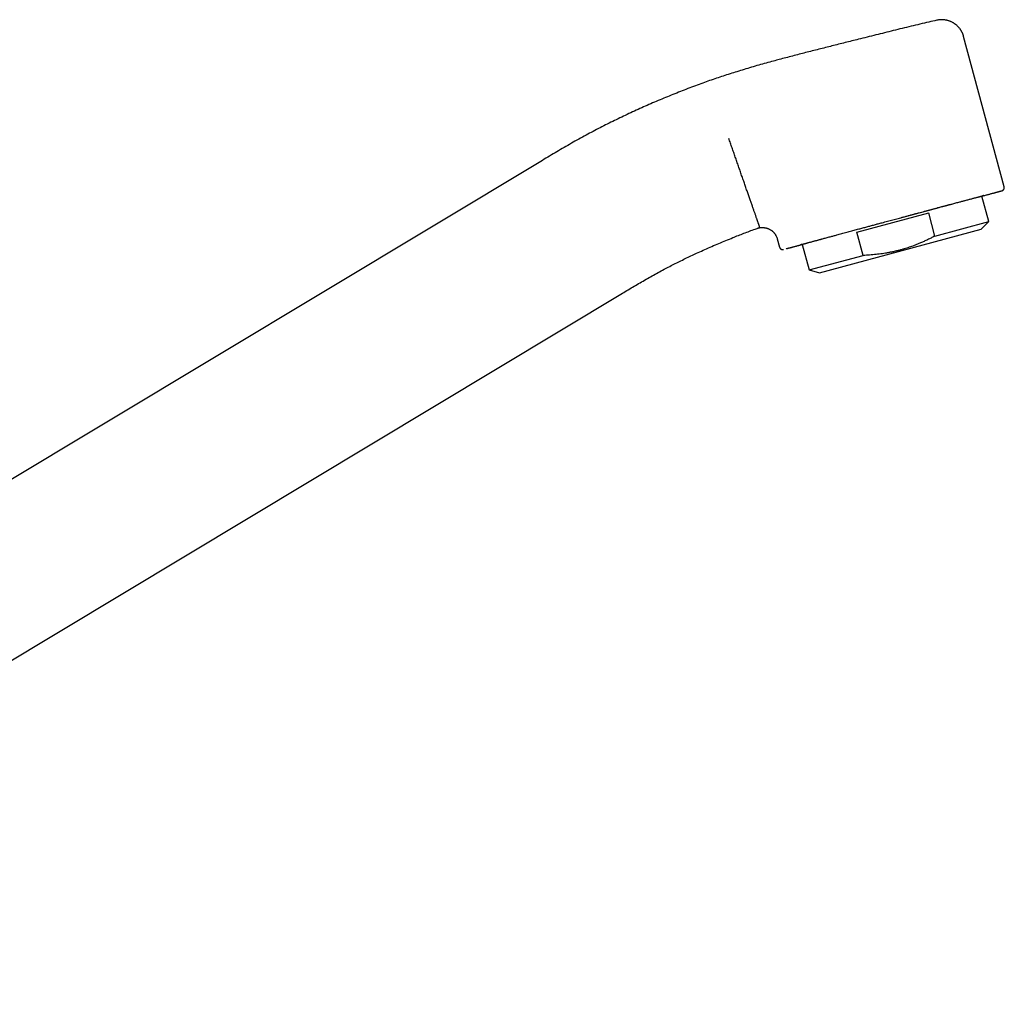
# Model space of a CAD drawing. Header units: millimetres. Extents: x 8 to 757, y 12 to 525.
# Tile 24 of 24: x 630 to 757, y 399 to 525. Entities that reach past the tile are written whole.
import ezdxf

# ---------------------------------------------------------------- set-up
doc = ezdxf.new("R2010")
doc.units = ezdxf.units.MM

msp = doc.modelspace()

# ---------------------------------------------------------------- linework, layer by layer
at = {"color": 7, "linetype": 'Continuous', "lineweight": 30}
for p, q in [((756.97, 503.75), (751.74, 523.14)), ((697.41, 507.17), (575.36, 433.84)), ((754.99, 499.29), (754.1, 502.57)), ((737.97, 497.91), (747.23, 500.41)), ((748.04, 497.41), (747.23, 500.41)), ((748.04, 497.41), (754.99, 499.29)), ((754.01, 498.31), (754.99, 499.29)), ((733.16, 492.68), (754.01, 498.31)), ((738.77, 494.91), (737.97, 497.91)), ((727.71, 497.04), (728, 495.96)), ((728.87, 495.78), (728.91, 495.79)), ((728.87, 495.78), (728.87, 495.78)), ((730.93, 496.34), (731.82, 493.04)), ((731.82, 493.04), (738.77, 494.91)), ((731.82, 493.04), (733.16, 492.68)), ((556.86, 399.39), (707.72, 490.03))]:
    msp.add_line(p, q, dxfattribs=at)
for points, knots in [([(748.28, 525.23), (747.94, 525.16), (747.21, 524.99), (746.1, 524.73), (744.96, 524.46), (743.81, 524.18), (742.3, 523.8), (740.42, 523.34), (738.35, 522.82), (736.46, 522.35), (734.76, 521.92), (733.06, 521.49), (731.36, 521.06), (729.66, 520.62), (728.52, 520.32), (727.96, 520.17)], [0, 0, 0, 0, 0.050323, 0.106651, 0.162983, 0.219318, 0.275654, 0.386314, 0.496974, 0.580809, 0.664646, 0.748486, 0.832325, 0.916164, 1, 1, 1, 1]), ([(751.74, 523.14), (751.73, 523.18), (751.72, 523.24), (751.69, 523.33), (751.66, 523.41), (751.63, 523.49), (751.6, 523.55), (751.57, 523.61), (751.55, 523.66), (751.53, 523.7), (751.51, 523.73), (751.5, 523.76), (751.49, 523.77), (751.48, 523.79), (751.47, 523.81), (751.46, 523.82), (751.45, 523.84), (751.44, 523.87), (751.41, 523.91), (751.37, 523.98), (751.33, 524.04), (751.27, 524.12), (751.21, 524.2), (751.13, 524.29), (751.05, 524.39), (750.95, 524.49), (750.86, 524.57), (750.78, 524.64), (750.7, 524.7), (750.62, 524.76), (750.53, 524.82), (750.42, 524.89), (750.31, 524.95), (750.19, 525.02), (750.06, 525.08), (749.92, 525.13), (749.77, 525.18), (749.63, 525.22), (749.47, 525.25), (749.31, 525.28), (749.16, 525.3), (749.01, 525.3), (748.86, 525.31), (748.71, 525.3), (748.56, 525.28), (748.42, 525.26), (748.32, 525.24), (748.28, 525.23)], [0, 0, 0, 0, 0.023016, 0.044387, 0.064037, 0.081896, 0.097905, 0.112014, 0.124179, 0.134365, 0.142543, 0.148579, 0.152712, 0.156465, 0.160528, 0.164903, 0.169591, 0.174508, 0.18871, 0.203919, 0.223355, 0.243841, 0.264772, 0.293484, 0.322964, 0.353195, 0.384155, 0.404023, 0.425529, 0.449033, 0.474532, 0.502012, 0.530909, 0.561665, 0.594236, 0.628565, 0.661241, 0.695246, 0.730504, 0.766929, 0.804422, 0.836404, 0.868984, 0.902089, 0.935642, 0.969565, 1, 1, 1, 1]), ([(748.28, 525.23), (748.28, 525.23), (748.28, 525.23), (748.28, 525.23), (748.28, 525.23)], [0, 0, 0, 0, 0.859544, 1, 1, 1, 1]), ([(727.96, 520.17), (727.71, 520.1), (727.14, 519.95), (726.26, 519.71), (725.31, 519.45), (724.37, 519.17), (723.43, 518.89), (722.51, 518.61), (721.61, 518.33), (720.73, 518.04), (719.85, 517.75), (718.98, 517.45), (718.07, 517.12), (717.14, 516.78), (716.17, 516.42), (715.21, 516.04), (714.25, 515.66), (713.3, 515.27), (712.34, 514.87), (711.39, 514.47), (710.45, 514.05), (709.51, 513.63), (708.57, 513.19), (707.64, 512.75), (706.71, 512.3), (705.78, 511.85), (704.86, 511.38), (703.95, 510.9), (703.02, 510.41), (702.09, 509.89), (701.14, 509.37), (700.21, 508.83), (699.27, 508.28), (698.34, 507.73), (697.72, 507.36), (697.41, 507.17)], [0, 0, 0, 0, 0.023434, 0.05288, 0.082327, 0.111774, 0.14122, 0.170665, 0.198427, 0.226187, 0.253946, 0.281706, 0.309466, 0.34045, 0.371434, 0.40242, 0.433408, 0.464396, 0.495385, 0.526374, 0.557363, 0.58835, 0.619337, 0.650322, 0.681305, 0.712287, 0.743269, 0.774251, 0.805233, 0.837692, 0.870154, 0.902616, 0.935079, 0.967541, 1, 1, 1, 1]), ([(725.44, 498.54), (725.44, 498.54), (725.44, 498.55), (725.43, 498.57), (725.42, 498.6), (725.41, 498.64), (725.39, 498.69), (725.37, 498.75), (725.35, 498.81), (725.32, 498.89), (725.29, 498.97), (725.26, 499.07), (725.22, 499.17), (725.18, 499.28), (725.14, 499.4), (725.1, 499.53), (725.05, 499.66), (725, 499.81), (724.95, 499.96), (724.89, 500.13), (724.83, 500.3), (724.77, 500.48), (724.7, 500.67), (724.63, 500.86), (724.56, 501.07), (724.49, 501.28), (724.41, 501.5), (724.33, 501.73), (724.25, 501.97), (724.16, 502.21), (724.08, 502.46), (723.99, 502.72), (723.9, 502.98), (723.8, 503.24), (723.71, 503.52), (723.61, 503.79), (723.52, 504.07), (723.42, 504.36), (723.32, 504.65), (723.21, 504.94), (723.11, 505.23), (723.01, 505.53), (722.91, 505.82), (722.8, 506.12), (722.7, 506.41), (722.6, 506.71), (722.49, 507.01), (722.39, 507.3), (722.29, 507.6), (722.19, 507.89), (722.08, 508.19), (721.98, 508.49), (721.87, 508.8), (721.77, 509.1), (721.66, 509.4), (721.56, 509.7), (721.49, 509.89), (721.46, 509.99)], [0, 0, 0, 0, 0.018126, 0.036458, 0.054991, 0.073722, 0.092644, 0.111753, 0.131042, 0.148877, 0.166854, 0.184966, 0.203209, 0.221575, 0.240059, 0.258169, 0.276378, 0.294679, 0.313066, 0.331531, 0.350066, 0.368665, 0.38732, 0.406024, 0.424768, 0.443544, 0.462345, 0.481162, 0.499987, 0.518812, 0.537629, 0.55643, 0.575207, 0.593951, 0.612655, 0.63131, 0.64991, 0.668446, 0.686912, 0.705299, 0.723601, 0.741811, 0.759923, 0.77757, 0.79511, 0.812538, 0.829849, 0.847037, 0.864097, 0.881025, 0.897816, 0.915256, 0.932538, 0.949656, 0.966609, 0.983391, 1, 1, 1, 1]), ([(754.11, 502.55), (754.12, 502.56), (754.21, 502.58), (754.36, 502.62), (754.57, 502.68), (754.77, 502.73), (754.95, 502.78), (755.13, 502.83), (755.3, 502.88), (755.46, 502.92), (755.61, 502.96), (755.76, 503), (755.89, 503.04), (756, 503.07), (756.1, 503.1), (756.19, 503.12), (756.27, 503.14), (756.34, 503.16), (756.41, 503.18), (756.46, 503.2), (756.52, 503.21), (756.56, 503.22), (756.6, 503.24), (756.64, 503.25), (756.67, 503.25), (756.69, 503.26), (756.71, 503.27), (756.72, 503.27), (756.72, 503.27), (756.73, 503.28), (756.74, 503.28), (756.75, 503.28), (756.77, 503.29), (756.78, 503.3), (756.79, 503.31), (756.8, 503.31), (756.81, 503.32), (756.82, 503.33), (756.84, 503.34), (756.86, 503.36), (756.89, 503.38), (756.91, 503.41), (756.92, 503.44), (756.94, 503.46), (756.95, 503.5), (756.97, 503.53), (756.98, 503.57), (756.98, 503.6), (756.98, 503.63), (756.98, 503.65), (756.98, 503.68), (756.98, 503.71), (756.97, 503.74), (756.97, 503.75)], [0, 0, 0, 0, 0.006215, 0.04852, 0.090826, 0.13238, 0.173938, 0.215495, 0.257049, 0.299357, 0.341665, 0.383974, 0.426283, 0.468594, 0.501838, 0.535169, 0.568853, 0.602909, 0.637338, 0.670283, 0.703562, 0.736983, 0.769805, 0.801958, 0.833447, 0.859386, 0.88486, 0.894672, 0.903774, 0.912047, 0.919502, 0.926999, 0.933486, 0.939013, 0.94144, 0.94268, 0.944485, 0.946969, 0.950166, 0.95392, 0.957639, 0.961287, 0.964875, 0.968417, 0.971921, 0.976374, 0.980485, 0.984249, 0.986379, 0.988952, 0.992114, 0.995818, 1, 1, 1, 1]), ([(730.93, 496.33), (730.92, 496.33), (730.9, 496.33), (730.86, 496.32), (730.82, 496.31), (730.79, 496.3), (730.75, 496.29), (730.72, 496.28), (730.7, 496.28), (730.69, 496.27), (730.69, 496.27), (730.69, 496.28), (730.71, 496.28), (730.74, 496.29), (730.78, 496.3), (730.84, 496.32), (730.91, 496.34), (731, 496.36), (731.1, 496.39), (731.21, 496.42), (731.32, 496.45), (731.44, 496.48), (731.57, 496.52), (731.7, 496.56), (731.85, 496.6), (732, 496.64), (732.17, 496.68), (732.33, 496.73), (732.51, 496.78), (732.69, 496.83), (732.86, 496.87), (733.01, 496.91), (733.13, 496.95), (733.26, 496.98), (733.39, 497.02), (733.56, 497.06), (733.77, 497.12), (734.01, 497.19), (734.27, 497.25), (734.51, 497.32), (734.74, 497.38), (734.96, 497.44), (735.17, 497.5), (735.42, 497.57), (735.69, 497.64), (736.01, 497.73), (736.33, 497.81), (736.66, 497.9), (736.98, 497.99), (737.3, 498.07), (737.6, 498.16), (737.91, 498.24), (738.2, 498.32), (738.48, 498.39), (738.73, 498.46), (738.99, 498.53), (739.24, 498.6), (739.5, 498.67), (739.74, 498.73), (739.99, 498.8), (740.23, 498.86), (740.48, 498.93), (740.73, 499), (740.98, 499.07), (741.26, 499.14), (741.57, 499.22), (741.91, 499.32), (742.25, 499.41), (742.6, 499.5), (742.94, 499.59), (743.28, 499.68), (743.64, 499.78), (744.02, 499.88), (744.43, 499.99), (744.83, 500.1), (745.22, 500.2), (745.62, 500.31), (745.99, 500.41), (746.34, 500.5), (746.67, 500.59), (746.99, 500.68), (747.32, 500.77), (747.63, 500.85), (747.94, 500.93), (748.25, 501.01), (748.54, 501.09), (748.83, 501.17), (749.11, 501.25), (749.35, 501.31), (749.55, 501.36), (749.72, 501.41), (749.89, 501.45), (750.05, 501.5), (750.25, 501.55), (750.48, 501.61), (750.75, 501.68), (751, 501.75), (751.23, 501.81), (751.43, 501.87), (751.62, 501.91), (751.79, 501.96), (751.98, 502.01), (752.18, 502.07), (752.4, 502.12), (752.6, 502.18), (752.8, 502.23), (752.97, 502.27), (753.13, 502.32), (753.28, 502.36), (753.42, 502.39), (753.54, 502.42), (753.64, 502.45), (753.73, 502.47), (753.81, 502.5), (753.89, 502.52), (753.96, 502.53), (754.02, 502.55), (754.07, 502.56), (754.13, 502.58), (754.17, 502.59), (754.21, 502.6), (754.25, 502.61), (754.28, 502.62), (754.31, 502.62), (754.33, 502.63), (754.35, 502.63), (754.35, 502.63), (754.34, 502.63), (754.32, 502.62), (754.3, 502.62), (754.25, 502.6), (754.19, 502.59), (754.15, 502.57), (754.11, 502.56), (754.11, 502.56)], [0, 0, 0, 0, 0.002397, 0.0084074, 0.0144227, 0.0204456, 0.0264788, 0.0346339, 0.042773, 0.0509028, 0.0590303, 0.0671621, 0.0753052, 0.0834662, 0.093182, 0.1028761, 0.1125601, 0.1222455, 0.1319438, 0.1416664, 0.1499959, 0.1583083, 0.1666109, 0.1749108, 0.1832153, 0.1915318, 0.1998674, 0.2078596, 0.2158362, 0.2238038, 0.2317686, 0.2367767, 0.2417878, 0.2468035, 0.2518255, 0.2568553, 0.2654455, 0.2740195, 0.2825851, 0.2911505, 0.2978855, 0.3046291, 0.3113851, 0.3177624, 0.3268429, 0.335914, 0.3449851, 0.3540657, 0.3631651, 0.3712666, 0.3793547, 0.3874361, 0.3955173, 0.4018713, 0.4082326, 0.4146045, 0.4213461, 0.4273647, 0.4333772, 0.4393862, 0.4453945, 0.451405, 0.4574203, 0.4634431, 0.4694763, 0.4776314, 0.4857705, 0.4939003, 0.5020278, 0.5101596, 0.5183026, 0.5264637, 0.5361794, 0.5458736, 0.5555576, 0.5652429, 0.5749412, 0.5846638, 0.5929934, 0.6013058, 0.6096083, 0.6179082, 0.6262128, 0.6345292, 0.6428648, 0.650857, 0.6588337, 0.6668013, 0.6747661, 0.6797742, 0.6847853, 0.689801, 0.694823, 0.6998528, 0.708443, 0.717017, 0.7255827, 0.7341481, 0.7408831, 0.7476267, 0.7543827, 0.7607601, 0.7698406, 0.7789117, 0.7879828, 0.7970634, 0.8061629, 0.8142644, 0.8223525, 0.8304339, 0.8385152, 0.8448692, 0.8512305, 0.8576024, 0.864344, 0.8703626, 0.8763751, 0.8823841, 0.8883925, 0.894403, 0.9004183, 0.9064411, 0.9124743, 0.9206294, 0.9287685, 0.9368984, 0.9450258, 0.9531577, 0.9613007, 0.9694617, 0.9791775, 0.9888717, 0.9985557, 1, 1, 1, 1]), ([(743.42, 499.73), (743.53, 499.76), (743.75, 499.81), (744.08, 499.9), (744.4, 499.99), (744.73, 500.08), (745.05, 500.16), (745.4, 500.26), (745.75, 500.35), (746.13, 500.45), (746.5, 500.55), (746.8, 500.63), (747.03, 500.69), (747.2, 500.74), (747.37, 500.78), (747.53, 500.83), (747.7, 500.87), (747.87, 500.92), (748.03, 500.96), (748.19, 501), (748.35, 501.05), (748.5, 501.09), (748.69, 501.14), (748.92, 501.2), (749.19, 501.27), (749.46, 501.34), (749.73, 501.42), (749.91, 501.47), (750, 501.49)], [0, 0, 0, 0, 0.046739, 0.0936, 0.14061, 0.187792, 0.235174, 0.282174, 0.337182, 0.39217, 0.447178, 0.502242, 0.527192, 0.552349, 0.57772, 0.60331, 0.629127, 0.655176, 0.679955, 0.704951, 0.730168, 0.755084, 0.77837, 0.820704, 0.864019, 0.90833, 0.953652, 1, 1, 1, 1]), ([(707.72, 490.03), (707.97, 490.18), (708.48, 490.49), (709.24, 490.94), (710.01, 491.39), (710.78, 491.83), (711.55, 492.27), (712.33, 492.7), (713.09, 493.11), (713.83, 493.5), (714.55, 493.87), (715.28, 494.23), (716.01, 494.59), (716.75, 494.94), (717.53, 495.3), (718.37, 495.68), (719.27, 496.08), (720.17, 496.46), (721.07, 496.84), (721.91, 497.18), (722.68, 497.49), (723.4, 497.77), (724.12, 498.04), (724.69, 498.25), (725.02, 498.37), (725.11, 498.4)], [0, 0, 0, 0, 0.045912, 0.091834, 0.13776, 0.183686, 0.229609, 0.275528, 0.321443, 0.363527, 0.405609, 0.447692, 0.489777, 0.531865, 0.573958, 0.624475, 0.674997, 0.725521, 0.776045, 0.826566, 0.866257, 0.905945, 0.945629, 0.98531, 1, 1, 1, 1]), ([(725.11, 498.4), (725.13, 498.41), (725.19, 498.43), (725.29, 498.46), (725.38, 498.48), (725.46, 498.49), (725.53, 498.5), (725.59, 498.51), (725.64, 498.51), (725.68, 498.51), (725.71, 498.51), (725.74, 498.52), (725.76, 498.52), (725.78, 498.52), (725.8, 498.52), (725.83, 498.51), (725.87, 498.51), (725.92, 498.51), (725.99, 498.5), (726.07, 498.49), (726.15, 498.48), (726.24, 498.46), (726.33, 498.44), (726.43, 498.4), (726.54, 498.37), (726.65, 498.32), (726.76, 498.26), (726.85, 498.21), (726.92, 498.15), (726.99, 498.11), (727.06, 498.05), (727.13, 497.99), (727.2, 497.92), (727.26, 497.85), (727.33, 497.77), (727.4, 497.69), (727.46, 497.59), (727.52, 497.49), (727.58, 497.38), (727.63, 497.27), (727.67, 497.15), (727.7, 497.07), (727.71, 497.04)], [0, 0, 0, 0, 0.027458, 0.0584939, 0.0866075, 0.1116742, 0.1335954, 0.1522953, 0.1677168, 0.1798188, 0.1888275, 0.1962332, 0.2022762, 0.2070055, 0.2139285, 0.222703, 0.2333353, 0.2505629, 0.2711719, 0.2951697, 0.3210233, 0.3465058, 0.3792491, 0.4112426, 0.442448, 0.4809712, 0.5181899, 0.5545525, 0.5771801, 0.6019199, 0.6287677, 0.6577091, 0.6858145, 0.7155971, 0.7470145, 0.7800111, 0.8145172, 0.8504483, 0.8877045, 0.9261706, 0.9657166, 1, 1, 1, 1]), ([(725.11, 498.4), (725.11, 498.4), (725.11, 498.4), (725.11, 498.4), (725.11, 498.4)], [0, 0, 0, 0, 0.004041, 1, 1, 1, 1]), ([(748.04, 497.41), (747.94, 497.36), (747.7, 497.24), (747.32, 497.04), (746.87, 496.83), (746.41, 496.62), (746.01, 496.45), (745.65, 496.3), (745.34, 496.18), (745.02, 496.07), (744.71, 495.96), (744.4, 495.85), (744.06, 495.75), (743.69, 495.64), (743.29, 495.53), (742.89, 495.44), (742.48, 495.35), (742.08, 495.27), (741.67, 495.2), (741.26, 495.13), (740.85, 495.08), (740.44, 495.03), (740.02, 494.99), (739.61, 494.96), (739.19, 494.93), (738.91, 494.92), (738.77, 494.91)], [0, 0, 0, 0, 0.0322909, 0.0836601, 0.1350408, 0.1864194, 0.2377856, 0.2722068, 0.3066303, 0.3410513, 0.3751586, 0.4092682, 0.4433753, 0.4859835, 0.5286064, 0.5712344, 0.6138579, 0.6564666, 0.6992803, 0.7421027, 0.7849259, 0.8277409, 0.8708017, 0.9138692, 0.9569377, 1, 1, 1, 1]), ([(728, 495.97), (728, 495.95), (728.01, 495.92), (728.04, 495.87), (728.06, 495.83), (728.09, 495.8), (728.12, 495.77), (728.15, 495.75), (728.18, 495.73), (728.21, 495.71), (728.25, 495.69), (728.27, 495.69), (728.29, 495.68), (728.31, 495.68), (728.34, 495.67), (728.36, 495.67), (728.39, 495.67), (728.41, 495.67), (728.42, 495.67), (728.43, 495.67), (728.44, 495.67), (728.45, 495.67), (728.46, 495.68), (728.46, 495.68), (728.47, 495.68), (728.48, 495.68), (728.49, 495.68), (728.49, 495.68), (728.5, 495.69), (728.5, 495.69), (728.5, 495.69)], [0, 0, 0, 0, 0.035438, 0.068545, 0.098696, 0.12544, 0.151105, 0.177198, 0.203611, 0.230229, 0.256453, 0.274266, 0.290463, 0.305339, 0.319264, 0.353621, 0.384273, 0.411695, 0.441377, 0.473372, 0.509814, 0.550759, 0.596246, 0.646304, 0.700953, 0.766392, 0.837427, 0.912731, 0.986571, 1, 1, 1, 1]), ([(728.91, 495.79), (728.92, 495.79), (728.96, 495.8), (729.03, 495.82), (729.11, 495.84), (729.2, 495.87), (729.29, 495.89), (729.36, 495.91), (729.42, 495.92), (729.49, 495.94), (729.56, 495.96), (729.63, 495.98), (729.72, 496), (729.81, 496.03), (729.93, 496.06), (730.04, 496.09), (730.16, 496.12), (730.29, 496.15), (730.41, 496.19), (730.54, 496.22), (730.69, 496.26), (730.82, 496.29), (730.9, 496.32), (730.93, 496.32)], [0, 0, 0, 0, 0.028867, 0.0912, 0.152444, 0.212613, 0.271725, 0.309864, 0.347562, 0.384824, 0.421654, 0.460171, 0.500745, 0.554465, 0.607492, 0.659848, 0.711555, 0.762637, 0.813118, 0.863023, 0.912378, 0.970193, 1, 1, 1, 1])]:
    msp.add_open_spline(points, degree=3, knots=knots, dxfattribs=at)

doc.saveas('drawing.dxf')
